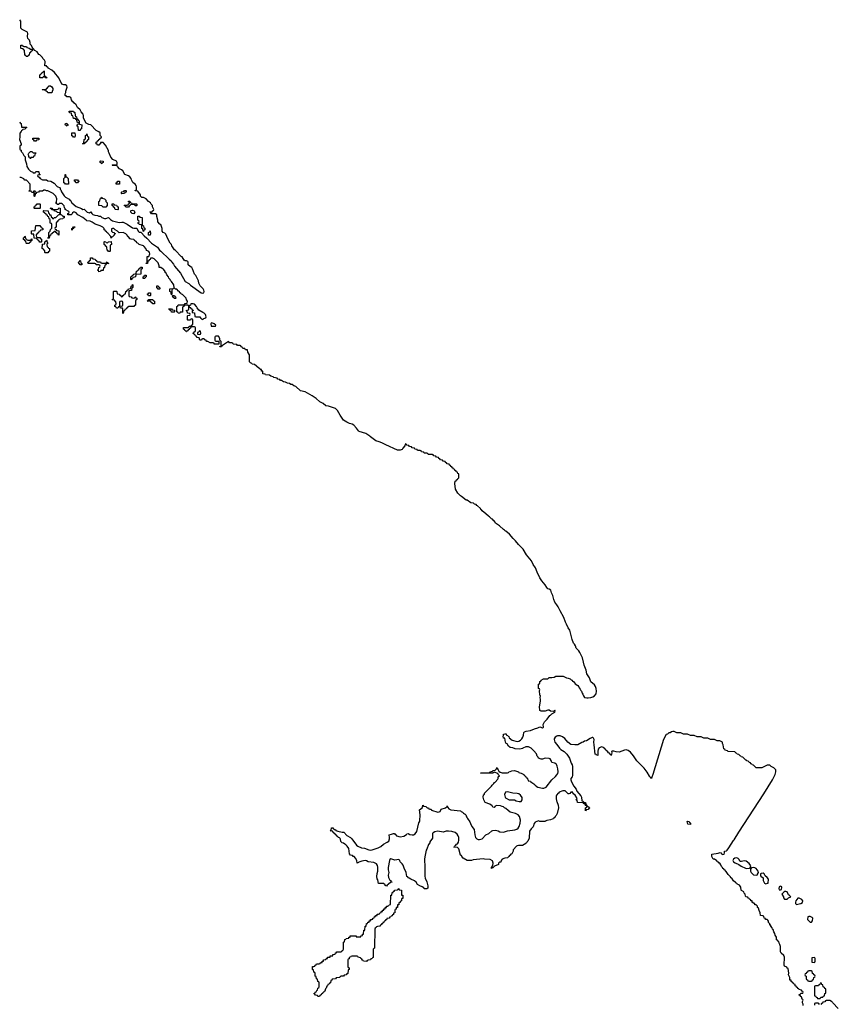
# Model space of a CAD drawing. Header units: inches. Extents: x 2559349 to 2678269, y 915212 to 1023331.
# Tile 48 of 48: x 2662010 to 2674190, y 934770 to 949414. Entities that reach past the tile are written whole.
import ezdxf

# ---------------------------------------------------------------- set-up
doc = ezdxf.new("R2010")
doc.units = ezdxf.units.IN
doc.header["$MEASUREMENT"] = 0
for name, color, linetype in [('C6963', 7, 'Continuous'), ('C6964', 7, 'Continuous'), ('C6973', 7, 'Continuous'), ('C6974', 7, 'Continuous')]:
    doc.layers.add(name, color=color, linetype=linetype)

msp = doc.modelspace()

# ---------------------------------------------------------------- linework, layer by layer
at = {"layer": 'C6963', "color": 6}
for points in [[(2670000, 938325), (2669995, 938335), (2669970, 938356), (2669928, 938368), (2669918, 938398), (2669901, 938421), (2669890, 938426), (2669830, 938430), (2669790, 938416), (2669770, 938416), (2669730, 938430), (2669724, 938444), (2669710, 938462), (2669697, 938497), (2669661, 938541), (2669621, 938581), (2669580, 938600), (2669539, 938601), (2669498, 938582), (2669490, 938574), (2669450, 938565), (2669382, 938570), (2669346, 938586), (2669309, 938590), (2669283, 938610), (2669262, 938642), (2669249, 938650), (2669239, 938670), (2669226, 938726), (2669210, 938730), (2669204, 938756), (2669208, 938768), (2669206, 938790), (2669230, 938794), (2669250, 938791), (2669252, 938772), (2669271, 938770), (2669278, 938758), (2669290, 938751), (2669291, 938731), (2669337, 938697), (2669410, 938678), (2669438, 938682), (2669463, 938697), (2669470, 938710), (2669482, 938718), (2669498, 938742), (2669507, 938773), (2669510, 938812), (2669519, 938821), (2669546, 938830), (2669610, 938840), (2669670, 938867), (2669720, 938880), (2669750, 938896), (2669790, 938882), (2669806, 938890), (2669801, 938930), (2669818, 938970), (2669856, 939010), (2669896, 939064), (2669908, 939070), (2669929, 939091), (2669970, 939114), (2669978, 939130), (2669970, 939146), (2669954, 939126), (2669908, 939128), (2669890, 939146), (2669870, 939146), (2669830, 939128), (2669790, 939128), (2669768, 939130), (2669750, 939142), (2669747, 939150), (2669743, 939190), (2669757, 939283), (2669759, 939310), (2669754, 939330), (2669758, 939358), (2669750, 939366), (2669745, 939435), (2669749, 939449), (2669742, 939462), (2669730, 939466), (2669727, 939473), (2669728, 939530), (2669742, 939538), (2669748, 939552), (2669749, 939570), (2669763, 939577), (2669770, 939591), (2669806, 939610), (2669867, 939613), (2669886, 939630), (2669929, 939631), (2669963, 939637), (2669986, 939650), (2670000, 939651)], [(2670000, 938757), (2669977, 938743), (2669962, 938718), (2669960, 938710), (2669973, 938670), (2670000, 938634)], [(2670000, 937597), (2669990, 937579), (2669975, 937565), (2669970, 937550), (2669957, 937543), (2669950, 937530), (2669934, 937526), (2669910, 937512), (2669855, 937505), (2669840, 937500), (2669831, 937490), (2669773, 937487), (2669749, 937490), (2669730, 937498), (2669680, 937480), (2669663, 937457), (2669650, 937408), (2669620, 937380), (2669595, 937345), (2669590, 937242), (2669570, 937194), (2669557, 937183), (2669552, 937170), (2669527, 937150), (2669514, 937146), (2669490, 937130), (2669430, 937130), (2669412, 937128), (2669400, 937120), (2669353, 937067), (2669350, 937049), (2669330, 937007), (2669319, 937001), (2669310, 936987), (2669298, 936982), (2669290, 936967), (2669270, 936950), (2669230, 936944), (2669191, 936929), (2669173, 936907), (2669170, 936886), (2669150, 936886), (2669134, 936870), (2669132, 936850), (2669074, 936826), (2669053, 936807), (2669050, 936798), (2669042, 936798), (2669031, 936789), (2669029, 936810), (2669042, 936818), (2669048, 936832), (2669053, 936870), (2669043, 936903), (2669010, 936926), (2668928, 936930), (2668904, 936936), (2668759, 936921), (2668730, 936910), (2668690, 936909), (2668669, 936910), (2668610, 936942), (2668590, 936966), (2668583, 936983), (2668570, 936990), (2668543, 937083), (2668523, 937103), (2668470, 937109), (2668486, 937114), (2668488, 937130), (2668501, 937139), (2668510, 937152), (2668522, 937158), (2668538, 937182), (2668545, 937210), (2668543, 937250), (2668534, 937274), (2668519, 937299), (2668487, 937327), (2668441, 937341), (2668390, 937346), (2668357, 937343), (2668310, 937332), (2668230, 937347), (2668185, 937335), (2668160, 937320), (2668152, 937308), (2668150, 937241), (2668113, 937187), (2668110, 937170), (2668094, 937146), (2668070, 937079), (2668058, 937062), (2668036, 936964), (2668033, 936930), (2668040, 936810), (2668036, 936676), (2668045, 936645), (2668070, 936591), (2668083, 936530), (2668082, 936498), (2668070, 936486), (2668030, 936489), (2668023, 936503), (2667998, 936518), (2667965, 936530), (2667930, 936553), (2667907, 936587), (2667886, 936606), (2667828, 936630), (2667807, 936647), (2667790, 936650), (2667784, 936664), (2667770, 936670), (2667760, 936730), (2667730, 936795), (2667717, 936837), (2667701, 936861), (2667672, 936890), (2667667, 936907), (2667650, 936922), (2667594, 936914), (2667530, 936934), (2667516, 936924), (2667511, 936909), (2667494, 936806), (2667494, 936770), (2667502, 936730), (2667493, 936690), (2667495, 936655), (2667517, 936617), (2667531, 936610), (2667532, 936592), (2667550, 936589), (2667532, 936588), (2667492, 936550), (2667478, 936542), (2667470, 936529), (2667450, 936538), (2667447, 936547), (2667425, 936565), (2667390, 936568), (2667350, 936565), (2667340, 936620), (2667330, 936635), (2667326, 936670), (2667330, 936714), (2667340, 936750), (2667341, 936810), (2667335, 936835), (2667320, 936860), (2667281, 936881), (2667195, 936890), (2667170, 936905), (2667150, 936907), (2667099, 936901), (2667055, 936885), (2667050, 936877), (2667030, 936870), (2667024, 936910), (2667006, 936946), (2666986, 936966), (2666972, 936970), (2666961, 936981), (2666934, 936990), (2666917, 937010), (2666907, 937087), (2666884, 937124), (2666864, 937144), (2666849, 937150), (2666830, 937167), (2666809, 937170), (2666790, 937189), (2666784, 937224), (2666776, 937236), (2666767, 937247), (2666750, 937250), (2666744, 937264), (2666728, 937270), (2666724, 937284), (2666710, 937290), (2666705, 937305), (2666689, 937310), (2666683, 937323), (2666668, 937330), (2666666, 937346), (2666629, 937350), (2666642, 937358), (2666647, 937393), (2666670, 937394), (2666678, 937378), (2666691, 937371), (2666710, 937371), (2666715, 937355), (2666743, 937343), (2666809, 937331), (2666832, 937332), (2666879, 937279), (2666930, 937250), (2666950, 937233), (2667019, 937139), (2667040, 937120), (2667096, 937096), (2667138, 937090), (2667206, 937066), (2667230, 937061), (2667255, 937065), (2667345, 937095), (2667383, 937117), (2667423, 937150), (2667480, 937180), (2667502, 937198), (2667513, 937233), (2667513, 937253), (2667505, 937290), (2667509, 937291), (2667541, 937299), (2667570, 937311), (2667589, 937311), (2667597, 937297), (2667610, 937290), (2667618, 937278), (2667670, 937261), (2667728, 937272), (2667764, 937296), (2667770, 937307), (2667789, 937311), (2667815, 937295), (2667850, 937290), (2667870, 937293), (2667894, 937306), (2667919, 937341), (2667950, 937471), (2667958, 937482), (2667962, 937498), (2667970, 937590), (2667958, 937662), (2668005, 937695), (2668010, 937732), (2668018, 937718), (2668051, 937710), (2668073, 937693), (2668091, 937690), (2668099, 937679), (2668112, 937672), (2668131, 937670), (2668137, 937657), (2668230, 937630), (2668249, 937631), (2668264, 937636), (2668282, 937670), (2668346, 937694), (2668368, 937712), (2668370, 937722), (2668379, 937699), (2668395, 937675), (2668423, 937663), (2668570, 937647), (2668578, 937638), (2668596, 937630), (2668613, 937613), (2668630, 937605), (2668636, 937596), (2668650, 937590), (2668658, 937558), (2668670, 937542), (2668672, 937532), (2668710, 937483), (2668717, 937457), (2668736, 937416), (2668770, 937370), (2668780, 937290), (2668792, 937252), (2668810, 937232), (2668830, 937222), (2668850, 937219), (2668889, 937231), (2668944, 937290), (2668989, 937311), (2669034, 937350), (2669050, 937355), (2669090, 937358), (2669131, 937350), (2669154, 937334), (2669210, 937331), (2669269, 937350), (2669375, 937365), (2669405, 937375), (2669428, 937392), (2669444, 937416), (2669458, 937462), (2669461, 937510), (2669445, 937565), (2669426, 937586), (2669388, 937608), (2669309, 937630), (2669277, 937650), (2669244, 937684), (2669225, 937690), (2669206, 937706), (2669189, 937710), (2669164, 937724), (2669110, 937726), (2669083, 937717), (2669070, 937699), (2669050, 937702), (2669041, 937721), (2669006, 937746), (2668934, 937770), (2668914, 937810), (2668906, 937850), (2668910, 937885), (2668924, 937896), (2668928, 937910), (2668950, 937937), (2669028, 938012), (2669039, 938030), (2669067, 938053), (2669077, 938070), (2669086, 938074), (2669123, 938117), (2669130, 938130), (2669130, 938152), (2669148, 938170), (2669130, 938188), (2669125, 938205), (2669070, 938222), (2669052, 938210), (2669010, 938206), (2668868, 938210), (2668895, 938215), (2668990, 938211), (2669002, 938218), (2669009, 938230), (2669043, 938237), (2669050, 938245), (2669086, 938254), (2669106, 938274), (2669110, 938294), (2669118, 938270), (2669130, 938258), (2669139, 938239), (2669161, 938221), (2669190, 938212), (2669267, 938213), (2669282, 938218), (2669289, 938230), (2669307, 938233), (2669330, 938243), (2669374, 938246), (2669431, 938230), (2669439, 938219), (2669452, 938212), (2669470, 938210), (2669510, 938190), (2669517, 938177), (2669530, 938170), (2669536, 938156), (2669550, 938150), (2669554, 938134), (2669565, 938130), (2669564, 938124), (2669574, 938106), (2669574, 938094), (2669610, 938090), (2669615, 938075), (2669629, 938071), (2669661, 938050), (2669674, 938034), (2669690, 938025), (2669694, 938014), (2669718, 937998), (2669790, 937983), (2669810, 937984), (2669841, 937999), (2669926, 938110), (2669983, 938157), (2670000, 938182)], [(2670000, 937884), (2669998, 937882), (2669993, 937867), (2669992, 937830), (2669996, 937796), (2670000, 937787)]]:
    msp.add_lwpolyline(points, dxfattribs=at)
for points in [[(2669270, 937930), (2669236, 937924), (2669221, 937890), (2669231, 937851), (2669240, 937840), (2669293, 937813), (2669370, 937810), (2669397, 937797), (2669444, 937784), (2669470, 937787), (2669488, 937810), (2669484, 937844), (2669461, 937881), (2669439, 937899), (2669410, 937907), (2669346, 937910)], [(2667170, 935409), (2667126, 935410), (2667122, 935422), (2667110, 935426), (2667102, 935442), (2667086, 935450), (2667082, 935462), (2667046, 935470), (2667042, 935482), (2667030, 935486), (2666950, 935486), (2666938, 935482), (2666934, 935470), (2666914, 935466), (2666910, 935446), (2666898, 935442), (2666894, 935430), (2666894, 935330), (2666898, 935318), (2666912, 935310), (2666912, 935290), (2666898, 935282), (2666890, 935226), (2666878, 935222), (2666870, 935206), (2666838, 935202), (2666830, 935188), (2666793, 935187), (2666778, 935182), (2666774, 935170), (2666718, 935162), (2666710, 935148), (2666658, 935142), (2666654, 935130), (2666638, 935122), (2666634, 935090), (2666618, 935082), (2666614, 935070), (2666594, 935066), (2666590, 935046), (2666578, 935042), (2666572, 935010), (2666558, 935002), (2666550, 934966), (2666538, 934962), (2666534, 934950), (2666518, 934942), (2666514, 934930), (2666498, 934922), (2666494, 934910), (2666478, 934902), (2666470, 934888), (2666448, 934888), (2666442, 934902), (2666410, 934906), (2666402, 934922), (2666386, 934930), (2666402, 934938), (2666410, 934954), (2666422, 934958), (2666430, 934974), (2666442, 934978), (2666446, 935010), (2666462, 935018), (2666466, 935030), (2666466, 935090), (2666462, 935102), (2666446, 935110), (2666442, 935142), (2666426, 935150), (2666422, 935182), (2666406, 935190), (2666406, 935230), (2666402, 935242), (2666386, 935250), (2666382, 935282), (2666366, 935290), (2666369, 935330), (2666388, 935332), (2666402, 935338), (2666406, 935350), (2666422, 935358), (2666426, 935370), (2666468, 935372), (2666482, 935378), (2666486, 935390), (2666509, 935391), (2666509, 935410), (2666529, 935411), (2666530, 935430), (2666566, 935434), (2666568, 935450), (2666589, 935451), (2666589, 935470), (2666628, 935472), (2666629, 935490), (2666669, 935491), (2666670, 935511), (2666706, 935514), (2666710, 935534), (2666722, 935538), (2666726, 935550), (2666789, 935551), (2666802, 935558), (2666806, 935570), (2666822, 935578), (2666829, 935591), (2666830, 935694), (2666842, 935698), (2666850, 935734), (2666862, 935738), (2666866, 935750), (2666906, 935754), (2666908, 935770), (2666929, 935771), (2666929, 935790), (2667010, 935790), (2667014, 935786), (2667014, 935774), (2667070, 935772), (2667086, 935774), (2667088, 935790), (2667109, 935791), (2667110, 935812), (2667126, 935814), (2667130, 935871), (2667147, 935873), (2667150, 935932), (2667166, 935934), (2667170, 935971), (2667187, 935973), (2667190, 935991), (2667208, 935992), (2667209, 936010), (2667229, 936011), (2667229, 936030), (2667249, 936031), (2667250, 936034), (2667262, 936038), (2667266, 936050), (2667286, 936054), (2667290, 936074), (2667302, 936078), (2667306, 936090), (2667327, 936093), (2667329, 936110), (2667349, 936111), (2667362, 936118), (2667366, 936130), (2667387, 936133), (2667389, 936150), (2667408, 936152), (2667410, 936171), (2667428, 936172), (2667429, 936190), (2667449, 936191), (2667449, 936210), (2667469, 936211), (2667470, 936230), (2667489, 936231), (2667490, 936234), (2667502, 936238), (2667506, 936250), (2667528, 936252), (2667530, 936392), (2667546, 936394), (2667550, 936431), (2667568, 936432), (2667570, 936451), (2667589, 936451), (2667589, 936470), (2667629, 936471), (2667642, 936478), (2667646, 936490), (2667652, 936490), (2667654, 936474), (2667690, 936470), (2667693, 936393), (2667710, 936391), (2667710, 936346), (2667698, 936342), (2667691, 936329), (2667690, 936308), (2667674, 936306), (2667670, 936286), (2667658, 936282), (2667651, 936269), (2667650, 936249), (2667633, 936247), (2667630, 936209), (2667612, 936208), (2667610, 936186), (2667598, 936182), (2667592, 936168), (2667590, 936129), (2667573, 936127), (2667570, 936106), (2667558, 936102), (2667550, 936086), (2667538, 936082), (2667534, 936070), (2667513, 936067), (2667511, 936050), (2667474, 936046), (2667472, 936030), (2667453, 936027), (2667451, 936010), (2667433, 936007), (2667430, 935988), (2667414, 935986), (2667410, 935968), (2667394, 935966), (2667392, 935950), (2667374, 935946), (2667372, 935930), (2667333, 935927), (2667318, 935922), (2667314, 935910), (2667298, 935902), (2667292, 935888), (2667291, 935611), (2667290, 935606), (2667278, 935602), (2667271, 935589), (2667270, 935466), (2667258, 935462), (2667254, 935450), (2667234, 935446), (2667232, 935430), (2667193, 935427), (2667178, 935422)]]:
    msp.add_lwpolyline(points, close=True, dxfattribs=at)
at = {"layer": 'C6964', "color": 6}
for points in [[(2662010, 947894), (2662018, 947878), (2662032, 947872), (2662038, 947818), (2662050, 947814), (2662110, 947814), (2662114, 947810), (2662098, 947802), (2662092, 947788), (2662058, 947782), (2662054, 947770), (2662038, 947762), (2662034, 947750), (2662013, 947727), (2662011, 947670), (2662005, 947630), (2662032, 947570), (2662034, 947550), (2662018, 947542), (2662014, 947530), (2662014, 947490), (2662018, 947478), (2662030, 947474), (2662033, 947453), (2662050, 947434), (2662070, 947394), (2662092, 947372), (2662092, 947330), (2662112, 947272), (2662118, 947230), (2662142, 947190), (2662170, 947162), (2662204, 947144), (2662210, 947134), (2662242, 947138), (2662250, 947154), (2662290, 947154), (2662294, 947150), (2662298, 947118), (2662314, 947110), (2662310, 947106), (2662278, 947102), (2662274, 947090), (2662305, 947065), (2662314, 947050), (2662350, 947032), (2662410, 947032), (2662430, 947018), (2662474, 947010), (2662524, 946984), (2662570, 946932), (2662611, 946911), (2662613, 946893), (2662622, 946882), (2662630, 946854), (2662670, 946792), (2662690, 946772), (2662744, 946744), (2662754, 946730), (2662765, 946725), (2662788, 946688), (2662850, 946636), (2662930, 946606), (2662950, 946592), (2662970, 946594), (2663014, 946550), (2663050, 946542), (2663070, 946554), (2663082, 946530), (2663096, 946516), (2663130, 946506), (2663170, 946501), (2663190, 946491), (2663210, 946491), (2663230, 946471), (2663270, 946456), (2663290, 946456), (2663330, 946474), (2663360, 946440), (2663390, 946421), (2663490, 946396), (2663530, 946405), (2663550, 946402), (2663610, 946372), (2663690, 946318), (2663710, 946311), (2663751, 946311), (2663772, 946270), (2663790, 946252), (2663812, 946252), (2663824, 946244), (2663860, 946200), (2663903, 946163), (2663970, 946091), (2664062, 946030), (2664090, 945985), (2664111, 945971), (2664232, 945850), (2664266, 945826), (2664272, 945810), (2664300, 945780), (2664311, 945750), (2664405, 945645), (2664470, 945518), (2664528, 945488), (2664550, 945466), (2664710, 945351), (2664730, 945345), (2664750, 945352), (2664754, 945370), (2664750, 945390), (2664738, 945410), (2664695, 945455), (2664675, 945495), (2664669, 945530), (2664630, 945608), (2664609, 945629), (2664581, 945710), (2664570, 945729), (2664545, 945745), (2664518, 945770), (2664515, 945810), (2664510, 945818), (2664490, 945828), (2664470, 945828), (2664456, 945836), (2664428, 945888), (2664414, 945894), (2664330, 945982), (2664313, 945993), (2664275, 946050), (2664268, 946070), (2664249, 946089), (2664214, 946154), (2664183, 946223), (2664170, 946238), (2664147, 946247), (2664128, 946268), (2664129, 946310), (2664110, 946366), (2664095, 946375), (2664066, 946410), (2664066, 946430), (2664049, 946489), (2664049, 946510), (2664030, 946529), (2663970, 946526), (2663962, 946542), (2663946, 946550), (2663950, 946554), (2663982, 946558), (2663986, 946570), (2664002, 946578), (2664006, 946590), (2663986, 946630), (2663986, 946650), (2663968, 946668), (2663958, 946690), (2663929, 946709), (2663890, 946748), (2663850, 946768), (2663829, 946769), (2663809, 946789), (2663808, 946810), (2663770, 946866), (2663727, 946867), (2663727, 946873), (2663742, 946878), (2663748, 946892), (2663749, 946930), (2663743, 946950), (2663730, 946969), (2663693, 946993), (2663674, 947030), (2663669, 947050), (2663650, 947075), (2663630, 947094), (2663574, 947114), (2663545, 947165), (2663523, 947183), (2663496, 947196), (2663466, 947230), (2663462, 947242), (2663450, 947246), (2663390, 947246), (2663386, 947250), (2663390, 947254), (2663450, 947254), (2663458, 947262), (2663458, 947290), (2663448, 947310), (2663396, 947336), (2663368, 947368), (2663342, 947430), (2663329, 947449), (2663329, 947470), (2663288, 947550), (2663250, 947588), (2663214, 947586), (2663210, 947566), (2663198, 947562), (2663190, 947546), (2663168, 947548), (2663162, 947562), (2663147, 947567), (2663146, 947590), (2663162, 947598), (2663166, 947610), (2663182, 947618), (2663190, 947634), (2663202, 947638), (2663207, 947653), (2663222, 947658), (2663226, 947670), (2663206, 947690), (2663208, 947730), (2663190, 947748), (2663150, 947768), (2663069, 947849), (2663037, 947857), (2662997, 947877), (2662957, 947950), (2662959, 947990), (2662953, 948010), (2662925, 948045), (2662910, 948075), (2662869, 948109), (2662850, 948146), (2662815, 948175), (2662806, 948190), (2662795, 948195), (2662780, 948220), (2662770, 948255), (2662750, 948268), (2662710, 948266), (2662702, 948282), (2662687, 948287), (2662686, 948310), (2662698, 948330), (2662695, 948350), (2662717, 948410), (2662710, 948430), (2662690, 948444), (2662665, 948445), (2662637, 948457), (2662590, 948550), (2662530, 948627), (2662490, 948661), (2662434, 948694), (2662430, 948706), (2662415, 948715), (2662410, 948726), (2662390, 948726), (2662386, 948730), (2662389, 948790), (2662377, 948810), (2662355, 948835), (2662349, 948850), (2662310, 948889), (2662297, 948897), (2662270, 948935), (2662235, 948955), (2662210, 948986), (2662206, 948986), (2662188, 949030), (2662166, 949050), (2662166, 949074), (2662154, 949110), (2662133, 949133), (2662125, 949165), (2662129, 949210), (2662124, 949230), (2662046, 949270), (2662028, 949288), (2662029, 949390), (2662010, 949414)], [(2670000, 940711), (2669970, 940751), (2669955, 940790), (2669943, 940850), (2669923, 940890), (2669912, 940930), (2669890, 940944), (2669870, 940950), (2669851, 940971), (2669830, 941010), (2669780, 941070), (2669750, 941115), (2669710, 941196), (2669683, 941263), (2669650, 941312), (2669625, 941365), (2669550, 941455), (2669499, 941539), (2669430, 941610), (2669385, 941665), (2669350, 941696), (2669300, 941760), (2669245, 941805), (2669234, 941810), (2669223, 941823), (2669207, 941830), (2669148, 941888), (2669090, 941925), (2669083, 941943), (2669065, 941965), (2669055, 941970), (2669044, 941984), (2669030, 941989), (2669022, 942002), (2669001, 942021), (2668984, 942030), (2668946, 942066), (2668890, 942107), (2668882, 942122), (2668870, 942130), (2668864, 942144), (2668824, 942184), (2668810, 942190), (2668802, 942202), (2668776, 942210), (2668761, 942221), (2668721, 942230), (2668667, 942267), (2668655, 942270), (2668585, 942325), (2668570, 942330), (2668529, 942370), (2668494, 942434), (2668485, 942515), (2668489, 942551), (2668506, 942554), (2668509, 942571), (2668526, 942574), (2668528, 942592), (2668542, 942598), (2668546, 942610), (2668546, 942650), (2668542, 942662), (2668530, 942666), (2668522, 942682), (2668506, 942690), (2668502, 942702), (2668486, 942710), (2668482, 942722), (2668466, 942730), (2668462, 942742), (2668448, 942748), (2668442, 942762), (2668426, 942770), (2668422, 942782), (2668407, 942787), (2668402, 942802), (2668370, 942806), (2668362, 942822), (2668347, 942827), (2668342, 942842), (2668310, 942846), (2668302, 942862), (2668270, 942866), (2668262, 942882), (2668247, 942887), (2668242, 942902), (2668210, 942906), (2668202, 942922), (2668170, 942926), (2668162, 942942), (2668150, 942946), (2668090, 942946), (2668082, 942962), (2668070, 942966), (2668030, 942966), (2668022, 942982), (2667990, 942986), (2667982, 943002), (2667970, 943006), (2667930, 943006), (2667922, 943022), (2667890, 943026), (2667882, 943042), (2667850, 943046), (2667842, 943062), (2667810, 943066), (2667802, 943082), (2667770, 943086), (2667762, 943102), (2667750, 943106), (2667742, 943078), (2667710, 943042), (2667699, 943021), (2667671, 943010), (2667630, 943010), (2667456, 943090), (2667400, 943120), (2667358, 943138), (2667310, 943150), (2667230, 943210), (2667221, 943221), (2667160, 943260), (2667061, 943290), (2667050, 943297), (2667021, 943341), (2666982, 943382), (2666959, 943399), (2666919, 943410), (2666877, 943430), (2666830, 943459), (2666779, 943530), (2666741, 943601), (2666709, 943629), (2666605, 943665), (2666567, 943670), (2666525, 943705), (2666475, 943730), (2666419, 943779), (2666360, 943820), (2666259, 943879), (2666190, 943896), (2666119, 943959), (2666090, 943970), (2666066, 943986), (2666046, 943990), (2666025, 944005), (2665997, 944010), (2665965, 944025), (2665934, 944030), (2665907, 944047), (2665893, 944050), (2665881, 944061), (2665849, 944070), (2665840, 944080), (2665789, 944090), (2665780, 944100), (2665748, 944110), (2665726, 944126), (2665666, 944130), (2665662, 944142), (2665630, 944146), (2665626, 944186), (2665610, 944188), (2665609, 944209), (2665590, 944209), (2665585, 944225), (2665568, 944230), (2665505, 944285), (2665469, 944290), (2665462, 944302), (2665446, 944310), (2665430, 944326), (2665428, 944430), (2665406, 944470), (2665402, 944502), (2665370, 944506), (2665362, 944522), (2665330, 944526), (2665322, 944542), (2665307, 944547), (2665302, 944562), (2665290, 944566), (2665250, 944566), (2665242, 944582), (2665188, 944588), (2665182, 944602), (2665167, 944607), (2665130, 944608), (2665122, 944622), (2665110, 944626), (2665104, 944616), (2665041, 944579), (2665030, 944566), (2665018, 944562), (2665013, 944547), (2664990, 944549), (2664990, 944554), (2665002, 944558), (2665006, 944570), (2665006, 944630), (2664986, 944646), (2664988, 944670), (2664970, 944706), (2664930, 944706), (2664918, 944702), (2664914, 944690), (2664914, 944650), (2664918, 944638), (2664930, 944634), (2664974, 944634), (2664974, 944590), (2664970, 944586), (2664912, 944588), (2664906, 944590), (2664902, 944602), (2664888, 944608), (2664846, 944610), (2664809, 944629), (2664789, 944630), (2664787, 944647), (2664766, 944650), (2664762, 944662), (2664750, 944666), (2664730, 944666), (2664718, 944662), (2664714, 944650), (2664688, 944648), (2664682, 944682), (2664650, 944686), (2664642, 944702), (2664626, 944710), (2664622, 944722), (2664606, 944730), (2664602, 944742), (2664586, 944750), (2664602, 944758), (2664607, 944773), (2664622, 944778), (2664626, 944790), (2664626, 944830), (2664622, 944842), (2664610, 944846), (2664570, 944846), (2664558, 944842), (2664553, 944827), (2664538, 944822), (2664533, 944807), (2664518, 944802), (2664513, 944787), (2664498, 944782), (2664494, 944770), (2664486, 944770), (2664482, 944782), (2664466, 944790), (2664462, 944802), (2664446, 944810), (2664446, 944834), (2664510, 944834), (2664522, 944838), (2664530, 944854), (2664562, 944858), (2664567, 944873), (2664582, 944878), (2664586, 944890), (2664586, 944950), (2664582, 944962), (2664570, 944966), (2664558, 944962), (2664550, 944946), (2664510, 944946), (2664506, 944950), (2664506, 945010), (2664510, 945014), (2664542, 945018), (2664546, 945030), (2664542, 945042), (2664507, 945047), (2664502, 945082), (2664486, 945090), (2664522, 945098), (2664526, 945110), (2664526, 945150), (2664522, 945162), (2664510, 945166), (2664470, 945166), (2664458, 945162), (2664454, 945150), (2664438, 945142), (2664433, 945127), (2664434, 945070), (2664430, 945066), (2664398, 945062), (2664390, 945046), (2664367, 945047), (2664362, 945062), (2664346, 945070), (2664346, 945150), (2664362, 945158), (2664370, 945174), (2664450, 945174), (2664462, 945178), (2664470, 945192), (2664502, 945198), (2664506, 945230), (2664490, 945246), (2664488, 945270), (2664430, 945328), (2664414, 945334), (2664410, 945346), (2664394, 945354), (2664390, 945366), (2664375, 945375), (2664350, 945406), (2664328, 945408), (2664306, 945426), (2664302, 945470), (2664270, 945518), (2664253, 945533), (2664248, 945550), (2664229, 945569), (2664222, 945590), (2664198, 945618), (2664190, 945646), (2664176, 945656), (2664174, 945670), (2664150, 945702), (2664130, 945715), (2664110, 945728), (2664087, 945727), (2664086, 945754), (2664070, 945798), (2664010, 945858), (2663990, 945869), (2663954, 945866), (2663950, 945846), (2663938, 945842), (2663930, 945826), (2663918, 945822), (2663914, 945790), (2663910, 945786), (2663887, 945787), (2663890, 945794), (2663902, 945798), (2663906, 945810), (2663906, 945890), (2663930, 945894), (2663948, 945930), (2663942, 945950), (2663930, 945968), (2663903, 945983), (2663894, 945994), (2663889, 946010), (2663861, 946041), (2663850, 946049), (2663790, 946068), (2663770, 946088), (2663755, 946095), (2663750, 946106), (2663715, 946135), (2663710, 946146), (2663670, 946148), (2663656, 946156), (2663626, 946190), (2663615, 946195), (2663608, 946210), (2663588, 946230), (2663550, 946249), (2663490, 946246), (2663466, 946270), (2663429, 946289), (2663410, 946308), (2663393, 946307), (2663378, 946302), (2663374, 946270), (2663390, 946254), (2663414, 946250), (2663418, 946238), (2663434, 946230), (2663418, 946222), (2663414, 946210), (2663390, 946186), (2663378, 946182), (2663370, 946166), (2663366, 946190), (2663320, 946240), (2663306, 946250), (2663302, 946262), (2663286, 946270), (2663282, 946282), (2663267, 946287), (2663266, 946310), (2663246, 946330), (2663209, 946349), (2663134, 946374), (2663090, 946404), (2663059, 946419), (2663010, 946424), (2662998, 946430), (2662948, 946470), (2662873, 946513), (2662850, 946542), (2662830, 946549), (2662810, 946549), (2662798, 946542), (2662790, 946526), (2662774, 946510), (2662726, 946510), (2662726, 946530), (2662742, 946538), (2662746, 946550), (2662742, 946562), (2662689, 946589), (2662687, 946607), (2662678, 946618), (2662670, 946646), (2662649, 946669), (2662630, 946679), (2662598, 946682), (2662590, 946666), (2662570, 946666), (2662562, 946682), (2662550, 946686), (2662548, 946692), (2662558, 946702), (2662564, 946750), (2662549, 946790), (2662510, 946829), (2662430, 946868), (2662408, 946868), (2662390, 946878), (2662370, 946878), (2662350, 946866), (2662310, 946866), (2662298, 946862), (2662292, 946848), (2662258, 946842), (2662253, 946827), (2662238, 946822), (2662234, 946790), (2662230, 946786), (2662226, 946790), (2662226, 946834), (2662242, 946838), (2662246, 946850), (2662242, 946862), (2662230, 946866), (2662218, 946862), (2662214, 946846), (2662190, 946846), (2662182, 946862), (2662150, 946866), (2662146, 946870), (2662162, 946878), (2662166, 946890), (2662166, 946970), (2662110, 947028), (2662089, 947029), (2662070, 947048), (2662030, 947068), (2662010, 947068)]]:
    msp.add_lwpolyline(points, dxfattribs=at)
for points in [[(2662070, 949014), (2662110, 949014), (2662118, 948998), (2662152, 948992), (2662170, 948974), (2662194, 948974), (2662194, 948950), (2662178, 948942), (2662170, 948926), (2662158, 948922), (2662152, 948888), (2662138, 948882), (2662130, 948868), (2662108, 948868), (2662102, 948882), (2662088, 948888), (2662082, 948962), (2662068, 948968), (2662062, 948982), (2662030, 948986), (2662026, 948990), (2662027, 949033), (2662050, 949034), (2662058, 949018)], [(2662410, 948546), (2662388, 948548), (2662382, 948562), (2662370, 948566), (2662358, 948562), (2662352, 948548), (2662308, 948550), (2662310, 948594), (2662322, 948598), (2662326, 948610), (2662342, 948618), (2662346, 948630), (2662362, 948638), (2662370, 948654), (2662374, 948650), (2662374, 948590), (2662378, 948578), (2662390, 948574), (2662398, 948558), (2662412, 948552)], [(2662490, 948326), (2662430, 948328), (2662422, 948342), (2662406, 948350), (2662402, 948362), (2662346, 948370), (2662350, 948374), (2662390, 948374), (2662402, 948378), (2662407, 948393), (2662422, 948398), (2662426, 948410), (2662442, 948418), (2662446, 948430), (2662470, 948432), (2662490, 948414), (2662502, 948390), (2662502, 948370), (2662493, 948347)], [(2662887, 947767), (2662882, 947822), (2662866, 947830), (2662866, 947850), (2662882, 947858), (2662886, 947870), (2662882, 947882), (2662866, 947890), (2662862, 947922), (2662848, 947928), (2662842, 947942), (2662810, 947946), (2662802, 947982), (2662788, 947990), (2662782, 948022), (2662749, 948029), (2662747, 948053), (2662810, 948054), (2662818, 948038), (2662832, 948032), (2662834, 947990), (2662838, 947978), (2662854, 947970), (2662858, 947938), (2662873, 947933), (2662878, 947918), (2662894, 947910), (2662894, 947870), (2662898, 947858), (2662934, 947850), (2662932, 947790), (2662914, 947786), (2662910, 947768)], [(2662710, 947828), (2662702, 947842), (2662686, 947850), (2662690, 947872), (2662710, 947874), (2662718, 947858), (2662732, 947852), (2662730, 947846), (2662718, 947842)], [(2662230, 947608), (2662222, 947622), (2662206, 947630), (2662206, 947650), (2662210, 947654), (2662290, 947654), (2662294, 947650), (2662293, 947627), (2662258, 947622), (2662250, 947608)], [(2662810, 947666), (2662802, 947682), (2662787, 947687), (2662787, 947733), (2662833, 947733), (2662834, 947690), (2662830, 947666)], [(2662950, 947566), (2662946, 947570), (2662962, 947578), (2662968, 947632), (2662982, 947638), (2662987, 947653), (2662988, 947690), (2663002, 947698), (2663010, 947714), (2663018, 947678), (2663032, 947670), (2663034, 947630), (2663018, 947622), (2663013, 947607), (2662998, 947602), (2662993, 947587), (2662978, 947582), (2662970, 947566)], [(2662210, 947434), (2662250, 947434), (2662252, 947428), (2662238, 947422), (2662230, 947386), (2662218, 947382), (2662210, 947366), (2662178, 947362), (2662170, 947346), (2662162, 947362), (2662146, 947370), (2662146, 947390), (2662138, 947410), (2662146, 947430), (2662170, 947452), (2662192, 947452)], [(2663230, 947269), (2663222, 947282), (2663206, 947290), (2663206, 947310), (2663210, 947314), (2663254, 947310), (2663254, 947290), (2663238, 947282)], [(2662690, 946966), (2662682, 946982), (2662668, 946988), (2662666, 947050), (2662686, 947070), (2662686, 947114), (2662694, 947110), (2662698, 947078), (2662710, 947074), (2662731, 947050), (2662734, 946970), (2662730, 946966)], [(2662870, 946986), (2662847, 946987), (2662842, 947002), (2662826, 947010), (2662827, 947033), (2662872, 947032), (2662878, 947018), (2662894, 947010), (2662878, 947002)], [(2663450, 946966), (2663446, 946970), (2663446, 946990), (2663462, 946998), (2663470, 947014), (2663490, 947014), (2663494, 947010), (2663494, 946970), (2663490, 946966)], [(2663250, 946626), (2663230, 946646), (2663188, 946650), (2663186, 946710), (2663202, 946718), (2663206, 946750), (2663222, 946758), (2663230, 946774), (2663238, 946758), (2663270, 946752), (2663290, 946732), (2663292, 946712), (2663312, 946690), (2663314, 946650), (2663290, 946626)], [(2663530, 946826), (2663526, 946830), (2663526, 946850), (2663530, 946854), (2663562, 946858), (2663568, 946872), (2663590, 946874), (2663594, 946870), (2663594, 946850), (2663574, 946846), (2663570, 946828)], [(2662230, 946606), (2662226, 946610), (2662226, 946630), (2662242, 946638), (2662247, 946653), (2662262, 946658), (2662270, 946674), (2662310, 946674), (2662314, 946670), (2662314, 946610), (2662310, 946608)], [(2662588, 946208), (2662582, 946222), (2662566, 946230), (2662562, 946242), (2662546, 946250), (2662542, 946262), (2662530, 946266), (2662490, 946228), (2662474, 946226), (2662470, 946206), (2662458, 946202), (2662450, 946166), (2662430, 946166), (2662428, 946170), (2662442, 946178), (2662446, 946190), (2662446, 946250), (2662466, 946270), (2662467, 946293), (2662487, 946313), (2662487, 946367), (2662482, 946382), (2662466, 946390), (2662466, 946430), (2662462, 946442), (2662448, 946450), (2662442, 946482), (2662430, 946486), (2662426, 946506), (2662409, 946509), (2662406, 946526), (2662388, 946528), (2662382, 946542), (2662366, 946550), (2662366, 946570), (2662370, 946574), (2662433, 946573), (2662438, 946538), (2662450, 946534), (2662454, 946514), (2662472, 946510), (2662478, 946478), (2662492, 946472), (2662498, 946458), (2662510, 946454), (2662528, 946472), (2662550, 946474), (2662587, 946513), (2662602, 946518), (2662606, 946530), (2662602, 946542), (2662570, 946546), (2662562, 946562), (2662530, 946568), (2662522, 946582), (2662507, 946587), (2662488, 946588), (2662482, 946602), (2662466, 946610), (2662490, 946612), (2662498, 946598), (2662513, 946593), (2662550, 946592), (2662582, 946598), (2662590, 946614), (2662610, 946612), (2662614, 946610), (2662614, 946530), (2662618, 946518), (2662630, 946514), (2662653, 946493), (2662674, 946490), (2662672, 946468), (2662658, 946462), (2662654, 946450), (2662613, 946447), (2662598, 946442), (2662594, 946430), (2662578, 946422), (2662573, 946407), (2662558, 946402), (2662554, 946390), (2662554, 946330), (2662538, 946322), (2662534, 946310), (2662538, 946298), (2662553, 946293), (2662558, 946278), (2662593, 946273), (2662592, 946210)], [(2663470, 946588), (2663429, 946589), (2663422, 946622), (2663410, 946626), (2663402, 946642), (2663386, 946650), (2663387, 946673), (2663410, 946674), (2663418, 946658), (2663450, 946654), (2663458, 946638), (2663473, 946633), (2663474, 946590)], [(2663690, 946674), (2663750, 946674), (2663754, 946670), (2663754, 946650), (2663750, 946646), (2663730, 946646), (2663722, 946662), (2663710, 946666), (2663670, 946666), (2663658, 946662), (2663654, 946650), (2663638, 946642), (2663630, 946626), (2663590, 946626), (2663582, 946642), (2663566, 946650), (2663570, 946654), (2663610, 946654), (2663622, 946658), (2663627, 946673), (2663642, 946678), (2663646, 946690), (2663642, 946702), (2663627, 946707), (2663630, 946714), (2663650, 946714), (2663654, 946694), (2663674, 946690), (2663678, 946678)], [(2663710, 946528), (2663686, 946530), (2663666, 946550), (2663666, 946570), (2663670, 946574), (2663690, 946582), (2663714, 946570), (2663722, 946550)], [(2663850, 946266), (2663846, 946270), (2663842, 946302), (2663828, 946310), (2663827, 946347), (2663822, 946362), (2663790, 946366), (2663782, 946382), (2663768, 946388), (2663770, 946394), (2663782, 946398), (2663786, 946410), (2663782, 946422), (2663768, 946430), (2663766, 946490), (2663770, 946494), (2663790, 946494), (2663798, 946478), (2663832, 946470), (2663834, 946370), (2663838, 946358), (2663852, 946350), (2663858, 946318), (2663870, 946314), (2663872, 946308), (2663872, 946288), (2663858, 946282)], [(2662270, 946174), (2662310, 946174), (2662318, 946158), (2662334, 946150), (2662334, 946110), (2662330, 946106), (2662310, 946106), (2662302, 946122), (2662286, 946130), (2662282, 946142), (2662266, 946150), (2662262, 946162), (2662227, 946167), (2662222, 946222), (2662190, 946226), (2662186, 946230), (2662187, 946273), (2662242, 946278), (2662250, 946354), (2662312, 946352), (2662318, 946338), (2662334, 946330), (2662338, 946318), (2662354, 946310), (2662353, 946287), (2662318, 946282), (2662314, 946270), (2662294, 946266), (2662290, 946246), (2662278, 946242), (2662273, 946227), (2662258, 946222), (2662254, 946210), (2662258, 946178)], [(2662790, 946286), (2662786, 946290), (2662786, 946310), (2662802, 946318), (2662810, 946332), (2662833, 946333), (2662830, 946326), (2662818, 946322), (2662810, 946306), (2662798, 946302)], [(2662130, 946134), (2662170, 946134), (2662182, 946138), (2662187, 946153), (2662193, 946153), (2662192, 946128), (2662178, 946122), (2662173, 946107), (2662158, 946102), (2662150, 946086), (2662110, 946086), (2662106, 946090), (2662102, 946122), (2662087, 946127), (2662082, 946142), (2662067, 946147), (2662066, 946170), (2662082, 946178), (2662087, 946193), (2662094, 946190), (2662098, 946158), (2662112, 946152), (2662118, 946138)], [(2663950, 946208), (2663928, 946210), (2663926, 946250), (2663942, 946258), (2663946, 946270), (2663952, 946272), (2663954, 946230)], [(2662390, 945946), (2662386, 945950), (2662382, 945982), (2662370, 945986), (2662362, 946002), (2662346, 946010), (2662347, 946073), (2662382, 946078), (2662386, 946110), (2662402, 946118), (2662410, 946134), (2662414, 946130), (2662418, 946098), (2662434, 946090), (2662418, 946082), (2662414, 946070), (2662418, 946038), (2662430, 946034), (2662438, 946018), (2662454, 946010), (2662454, 945970), (2662438, 945962), (2662430, 945946)], [(2663330, 945966), (2663322, 945982), (2663310, 945986), (2663307, 946027), (2663302, 946042), (2663290, 946046), (2663282, 946062), (2663266, 946070), (2663266, 946110), (2663270, 946114), (2663290, 946112), (2663298, 946098), (2663310, 946094), (2663322, 946098), (2663330, 946112), (2663370, 946114), (2663374, 946070), (2663358, 946062), (2663354, 946050), (2663354, 945970), (2663350, 945966)], [(2663170, 945814), (2663210, 945814), (2663218, 945798), (2663230, 945794), (2663290, 945794), (2663302, 945798), (2663310, 945814), (2663318, 945798), (2663334, 945790), (2663330, 945786), (2663298, 945782), (2663292, 945768), (2663278, 945762), (2663272, 945728), (2663258, 945722), (2663254, 945690), (2663250, 945686), (2663218, 945682), (2663210, 945668), (2663190, 945666), (2663182, 945682), (2663166, 945690), (2663182, 945698), (2663186, 945730), (2663202, 945738), (2663206, 945750), (2663202, 945762), (2663190, 945766), (2663150, 945766), (2663142, 945782), (2663130, 945786), (2663027, 945787), (2663026, 945810), (2663042, 945818), (2663050, 945834), (2663062, 945838), (2663066, 945870), (2663070, 945874), (2663090, 945874), (2663098, 945858), (2663133, 945853), (2663138, 945838), (2663153, 945833), (2663158, 945818)], [(2662910, 945766), (2662902, 945782), (2662888, 945790), (2662886, 945810), (2662902, 945818), (2662910, 945834), (2662914, 945830), (2662918, 945798), (2662934, 945790), (2662934, 945770), (2662930, 945768)], [(2663670, 945546), (2663666, 945550), (2663666, 945590), (2663682, 945598), (2663690, 945614), (2663702, 945618), (2663706, 945630), (2663742, 945638), (2663747, 945673), (2663762, 945678), (2663766, 945690), (2663782, 945698), (2663787, 945713), (2663802, 945718), (2663810, 945734), (2663833, 945733), (2663832, 945708), (2663818, 945702), (2663813, 945687), (2663813, 945627), (2663750, 945626), (2663738, 945622), (2663734, 945590), (2663698, 945582), (2663694, 945570), (2663678, 945562)], [(2663870, 945566), (2663847, 945567), (2663846, 945590), (2663862, 945598), (2663867, 945613), (2663890, 945614), (2663892, 945588), (2663878, 945582)], [(2663710, 945274), (2663722, 945278), (2663726, 945290), (2663732, 945292), (2663738, 945278), (2663753, 945273), (2663754, 945250), (2663738, 945242), (2663734, 945230), (2663734, 945170), (2663718, 945162), (2663710, 945146), (2663630, 945146), (2663618, 945142), (2663614, 945130), (2663598, 945122), (2663594, 945110), (2663574, 945106), (2663570, 945086), (2663558, 945082), (2663550, 945046), (2663546, 945050), (2663546, 945110), (2663542, 945122), (2663510, 945126), (2663502, 945142), (2663490, 945146), (2663478, 945142), (2663470, 945126), (2663450, 945126), (2663442, 945142), (2663426, 945150), (2663426, 945170), (2663442, 945178), (2663446, 945190), (2663442, 945222), (2663427, 945227), (2663422, 945242), (2663390, 945246), (2663386, 945250), (2663402, 945258), (2663406, 945270), (2663406, 945370), (2663410, 945374), (2663450, 945374), (2663454, 945370), (2663458, 945338), (2663490, 945334), (2663498, 945318), (2663514, 945310), (2663518, 945298), (2663530, 945294), (2663542, 945298), (2663548, 945312), (2663562, 945318), (2663566, 945330), (2663582, 945338), (2663588, 945372), (2663602, 945378), (2663607, 945393), (2663622, 945398), (2663628, 945412), (2663662, 945418), (2663669, 945451), (2663682, 945458), (2663690, 945474), (2663694, 945470), (2663694, 945430), (2663678, 945422), (2663673, 945387), (2663638, 945382), (2663633, 945367), (2663633, 945313), (2663638, 945298), (2663670, 945294), (2663678, 945278)], [(2664070, 945406), (2664062, 945422), (2664050, 945426), (2664050, 945454), (2664070, 945454), (2664078, 945438), (2664090, 945434), (2664094, 945410), (2664090, 945406)], [(2663950, 945306), (2663927, 945307), (2663922, 945322), (2663906, 945330), (2663922, 945338), (2663930, 945354), (2663950, 945354), (2663954, 945350), (2663954, 945310)], [(2664270, 945326), (2664266, 945330), (2664262, 945362), (2664246, 945370), (2664246, 945410), (2664294, 945414), (2664294, 945410), (2664278, 945402), (2664274, 945390), (2664274, 945326)], [(2664310, 945266), (2664302, 945282), (2664290, 945286), (2664286, 945314), (2664312, 945312), (2664318, 945298), (2664330, 945294), (2664334, 945270), (2664330, 945266)], [(2663530, 945226), (2663498, 945222), (2663494, 945210), (2663494, 945170), (2663498, 945158), (2663530, 945154), (2663542, 945158), (2663546, 945170), (2663546, 945210), (2663542, 945222)], [(2663990, 945186), (2663982, 945202), (2663967, 945207), (2663962, 945222), (2663950, 945226), (2663910, 945226), (2663906, 945230), (2663922, 945238), (2663930, 945254), (2663990, 945254), (2663998, 945238), (2664014, 945230), (2664014, 945190), (2664010, 945186)], [(2664590, 945189), (2664554, 945186), (2664552, 945168), (2664538, 945162), (2664534, 945150), (2664538, 945138), (2664553, 945133), (2664558, 945118), (2664573, 945113), (2664578, 945098), (2664594, 945090), (2664578, 945082), (2664574, 945070), (2664578, 945058), (2664613, 945053), (2664618, 944998), (2664630, 944994), (2664690, 944994), (2664698, 944978), (2664714, 944970), (2664718, 944958), (2664730, 944954), (2664742, 944958), (2664748, 944972), (2664782, 944978), (2664786, 944994), (2664777, 945030), (2664755, 945050), (2664737, 945057), (2664676, 945096), (2664649, 945129), (2664641, 945150), (2664610, 945181)], [(2664270, 945066), (2664262, 945082), (2664247, 945087), (2664242, 945102), (2664227, 945107), (2664227, 945113), (2664270, 945114), (2664278, 945098), (2664313, 945093), (2664314, 945070), (2664310, 945066)], [(2664870, 944906), (2664858, 944902), (2664854, 944890), (2664858, 944858), (2664870, 944854), (2664910, 944854), (2664922, 944858), (2664926, 944870), (2664906, 944890)], [(2664690, 944786), (2664678, 944782), (2664673, 944767), (2664658, 944762), (2664654, 944750), (2664658, 944738), (2664690, 944734), (2664702, 944738), (2664706, 944750), (2664702, 944782)]]:
    msp.add_lwpolyline(points, close=True, dxfattribs=at)
at = {"layer": 'C6973', "color": 6}
for points in [[(2670000, 939651), (2670030, 939652), (2670094, 939650), (2670144, 939624), (2670170, 939621), (2670202, 939610), (2670214, 939594), (2670231, 939590), (2670237, 939577), (2670251, 939570), (2670258, 939558), (2670270, 939551), (2670277, 939537), (2670315, 939510), (2670330, 939491), (2670335, 939475), (2670350, 939456), (2670358, 939438), (2670370, 939425), (2670378, 939398), (2670390, 939381), (2670398, 939358), (2670415, 939335), (2670446, 939326), (2670470, 939326), (2670510, 939333), (2670537, 939343), (2670562, 939358), (2670585, 939390), (2670594, 939426), (2670587, 939467), (2670575, 939495), (2670560, 939520), (2670510, 939565), (2670486, 939626), (2670450, 939684), (2670440, 939740), (2670410, 939816), (2670401, 939861), (2670382, 939922), (2670344, 940000)], [(2673666, 934750), (2673666, 934770), (2673658, 934790), (2673658, 934810), (2673666, 934830), (2673662, 934842), (2673650, 934846), (2673642, 934882), (2673630, 934886), (2673622, 934902), (2673610, 934906), (2673609, 934911), (2673610, 934914), (2673622, 934918), (2673630, 934934), (2673662, 934938), (2673666, 934950), (2673662, 934962), (2673647, 934967), (2673642, 934982), (2673606, 934990), (2673602, 935002), (2673590, 935006), (2673582, 935022), (2673570, 935026), (2673562, 935042), (2673550, 935046), (2673547, 935067), (2673530, 935069), (2673523, 935083), (2673509, 935090), (2673504, 935104), (2673489, 935110), (2673488, 935128), (2673469, 935130), (2673468, 935170), (2673450, 935206), (2673454, 935234), (2673443, 935303), (2673430, 935309), (2673422, 935322), (2673390, 935339), (2673384, 935350), (2673390, 935470), (2673378, 935498), (2673339, 935530), (2673330, 935548), (2673329, 935629), (2673321, 935661), (2673310, 935678), (2673303, 935703), (2673289, 935710), (2673285, 935725), (2673269, 935730), (2673269, 935770), (2673250, 935798), (2673245, 935825), (2673230, 935849), (2673221, 935881), (2673210, 935889), (2673206, 935906), (2673185, 935930), (2673187, 935947), (2673170, 935949), (2673169, 935969), (2673150, 935988), (2673149, 936009), (2673142, 936022), (2673129, 936029), (2673109, 936030), (2673107, 936047), (2673088, 936050), (2673082, 936082), (2673067, 936087), (2673030, 936089), (2673029, 936130), (2673010, 936166), (2673000, 936200), (2672989, 936211), (2672989, 936229), (2672969, 936249), (2672949, 936250), (2672947, 936267), (2672926, 936270), (2672922, 936282), (2672910, 936286), (2672908, 936308), (2672890, 936309), (2672886, 936326), (2672870, 936335), (2672865, 936345), (2672849, 936350), (2672843, 936363), (2672818, 936370), (2672810, 936378), (2672802, 936410), (2672790, 936422), (2672782, 936442), (2672750, 936462), (2672745, 936470), (2672738, 936510), (2672720, 936540), (2672709, 936549), (2672689, 936550), (2672684, 936564), (2672669, 936570), (2672662, 936582), (2672630, 936606), (2672604, 936644), (2672590, 936650), (2672587, 936667), (2672550, 936702), (2672523, 936743), (2672510, 936749), (2672505, 936765), (2672490, 936769), (2672485, 936785), (2672470, 936789), (2672467, 936807), (2672450, 936818), (2672444, 936844), (2672427, 936867), (2672418, 936870), (2672406, 936886), (2672389, 936890), (2672382, 936902), (2672350, 936928), (2672329, 936930), (2672310, 936966), (2672306, 936994), (2672310, 937002), (2672404, 937016), (2672430, 937030), (2672445, 937025), (2672452, 937010), (2672470, 936998), (2672490, 937002), (2672498, 937022), (2672499, 937050), (2672525, 937055), (2672536, 937064), (2672563, 937097), (2672630, 937205), (2672642, 937218), (2672670, 937267), (2672681, 937279), (2672710, 937329), (2673082, 937898), (2673209, 938110), (2673250, 938190), (2673261, 938230), (2673262, 938250), (2673258, 938258), (2673230, 938288), (2673190, 938309), (2673170, 938328), (2673150, 938329), (2673130, 938329), (2673050, 938289), (2672969, 938289), (2672930, 938326), (2672906, 938330), (2672902, 938342), (2672890, 938346), (2672882, 938362), (2672870, 938366), (2672850, 938386), (2672826, 938390), (2672822, 938402), (2672810, 938406), (2672770, 938446), (2672746, 938450), (2672742, 938462), (2672730, 938466), (2672710, 938486), (2672686, 938490), (2672682, 938502), (2672670, 938506), (2672650, 938526), (2672550, 938529), (2672542, 938542), (2672506, 938550), (2672502, 938562), (2672486, 938570), (2672478, 938630), (2672468, 938650), (2672466, 938670), (2672427, 938687), (2672389, 938689), (2672347, 938707), (2672289, 938709), (2672247, 938727), (2672189, 938729), (2672147, 938747), (2672089, 938749), (2672047, 938767), (2671989, 938769), (2671947, 938787), (2671889, 938789), (2671847, 938807), (2671789, 938809), (2671750, 938828), (2671730, 938828), (2671710, 938822), (2671690, 938809), (2671670, 938808), (2671650, 938789), (2671630, 938782), (2671590, 938710), (2671430, 938189), (2671413, 938150), (2671410, 938129), (2671402, 938142), (2671390, 938144), (2671383, 938163), (2671345, 938225), (2671302, 938282), (2671190, 938393), (2671144, 938464), (2671098, 938518), (2671064, 938544), (2671033, 938553), (2671009, 938551), (2670930, 938518), (2670883, 938523), (2670850, 938535), (2670824, 938536), (2670814, 938530), (2670822, 938510), (2670810, 938470), (2670804, 938484), (2670790, 938490), (2670784, 938504), (2670770, 938510), (2670763, 938523), (2670730, 938550), (2670724, 938564), (2670710, 938570), (2670704, 938584), (2670670, 938599), (2670634, 938586), (2670617, 938563), (2670610, 938530), (2670610, 938468), (2670596, 938476), (2670590, 938475), (2670585, 938485), (2670570, 938490), (2670559, 938630), (2670550, 938670), (2670555, 938710), (2670549, 938729), (2670536, 938736), (2670530, 938738), (2670497, 938723), (2670442, 938690), (2670416, 938684), (2670392, 938670), (2670374, 938666), (2670312, 938630), (2670270, 938627), (2670210, 938633), (2670165, 938670), (2670122, 938722), (2670088, 938748), (2670050, 938763), (2670010, 938762), (2670000, 938757)], [(2670000, 938634), (2670041, 938581), (2670061, 938561), (2670110, 938531), (2670150, 938492), (2670189, 938430), (2670214, 938354), (2670230, 938330), (2670235, 938305), (2670233, 938173), (2670230, 938155), (2670210, 938130), (2670210, 938110), (2670219, 938079), (2670254, 938014), (2670289, 937970), (2670300, 937940), (2670357, 937870), (2670367, 937850), (2670374, 937794), (2670394, 937790), (2670398, 937778), (2670412, 937772), (2670430, 937771), (2670431, 937751), (2670438, 937738), (2670450, 937734), (2670454, 937714), (2670474, 937710), (2670478, 937698), (2670490, 937694), (2670490, 937686), (2670478, 937682), (2670470, 937668), (2670438, 937662), (2670430, 937649), (2670429, 937691), (2670442, 937698), (2670446, 937710), (2670442, 937722), (2670428, 937728), (2670426, 937746), (2670406, 937750), (2670402, 937762), (2670387, 937767), (2670309, 937770), (2670306, 937806), (2670294, 937806), (2670290, 937810), (2670290, 937814), (2670302, 937818), (2670306, 937830), (2670270, 937889), (2670257, 937897), (2670230, 937928), (2670210, 937926), (2670197, 937903), (2670179, 937901), (2670170, 937902), (2670137, 937937), (2670124, 937944), (2670090, 937944), (2670037, 937923), (2670027, 937910), (2670015, 937905), (2670000, 937884)], [(2670000, 938182), (2670015, 938205), (2670021, 938230), (2670018, 938270), (2670008, 938310), (2670000, 938325)], [(2670000, 937787), (2670024, 937730), (2670027, 937690), (2670007, 937610), (2670000, 937597)], [(2673910, 934766), (2673902, 934782), (2673890, 934786), (2673850, 934786), (2673838, 934782), (2673834, 934770), (2673838, 934758)], [(2674190, 934706), (2674106, 934790), (2674102, 934802), (2674086, 934810), (2674082, 934822), (2674070, 934826), (2674010, 934826), (2673998, 934822), (2673990, 934806), (2673958, 934802), (2673953, 934787), (2673938, 934782), (2673930, 934766)]]:
    msp.add_lwpolyline(points, dxfattribs=at)
for points in [[(2671990, 937442), (2671950, 937449), (2671941, 937490), (2671944, 937496), (2671972, 937490), (2671976, 937476), (2671986, 937470), (2671990, 937462)], [(2672670, 936949), (2672650, 936945), (2672631, 936930), (2672622, 936910), (2672631, 936891), (2672655, 936875), (2672710, 936851), (2672744, 936824), (2672810, 936797), (2672830, 936791), (2672870, 936794), (2672878, 936802), (2672889, 936830), (2672865, 936865), (2672819, 936899), (2672790, 936906), (2672750, 936895), (2672730, 936895), (2672710, 936929), (2672699, 936939), (2672690, 936946)], [(2672930, 936806), (2672900, 936800), (2672882, 936778), (2672882, 936750), (2672891, 936730), (2672930, 936698), (2672970, 936692), (2672986, 936694), (2672986, 936706), (2673002, 936730), (2672999, 936750), (2672970, 936789), (2672950, 936801)], [(2673070, 936719), (2673043, 936717), (2673032, 936710), (2673031, 936690), (2673038, 936678), (2673071, 936651), (2673072, 936610), (2673090, 936574), (2673110, 936562), (2673134, 936574), (2673146, 936574), (2673149, 936630), (2673130, 936655), (2673101, 936681), (2673089, 936710)], [(2673330, 936529), (2673310, 936518), (2673305, 936490), (2673312, 936472), (2673330, 936471), (2673343, 936477), (2673352, 936508), (2673350, 936515)], [(2673410, 936449), (2673394, 936446), (2673381, 936439), (2673352, 936410), (2673372, 936370), (2673373, 936353), (2673390, 936334), (2673430, 936334), (2673450, 936354), (2673486, 936370), (2673466, 936390), (2673450, 936398), (2673430, 936442)], [(2673610, 936350), (2673590, 936347), (2673571, 936330), (2673556, 936310), (2673551, 936290), (2673552, 936270), (2673570, 936252), (2673610, 936266), (2673630, 936270), (2673655, 936285), (2673662, 936310), (2673649, 936330)], [(2673770, 936078), (2673750, 936078), (2673734, 936070), (2673732, 936030), (2673740, 936020), (2673770, 935992), (2673790, 935994), (2673808, 936012), (2673809, 936050), (2673802, 936062)], [(2673830, 935466), (2673798, 935462), (2673794, 935450), (2673794, 935410), (2673798, 935398), (2673830, 935394), (2673842, 935398), (2673846, 935410), (2673846, 935450), (2673842, 935462)], [(2673790, 935266), (2673750, 935266), (2673738, 935262), (2673733, 935247), (2673718, 935242), (2673713, 935227), (2673698, 935222), (2673694, 935210), (2673698, 935198), (2673714, 935190), (2673714, 935150), (2673718, 935138), (2673733, 935133), (2673738, 935118), (2673750, 935114), (2673790, 935114), (2673802, 935118), (2673807, 935133), (2673822, 935138), (2673826, 935170), (2673842, 935178), (2673846, 935190), (2673842, 935202), (2673827, 935207), (2673822, 935222), (2673807, 935227), (2673802, 935262)], [(2673930, 935086), (2673918, 935082), (2673913, 935067), (2673898, 935062), (2673893, 935047), (2673850, 935046), (2673838, 935042), (2673834, 935030), (2673834, 934910), (2673838, 934898), (2673850, 934894), (2673858, 934878), (2673874, 934870), (2673878, 934858), (2673910, 934854), (2673922, 934858), (2673930, 934874), (2673962, 934878), (2673967, 934893), (2673982, 934898), (2673987, 934933), (2674002, 934938), (2674006, 934950), (2674006, 934990), (2674002, 935002), (2673990, 935006), (2673982, 935022), (2673966, 935030), (2673962, 935062), (2673947, 935067), (2673942, 935082)]]:
    msp.add_lwpolyline(points, close=True, dxfattribs=at)
at = {"layer": 'C6974', "color": 6}
msp.add_lwpolyline([(2670344, 940000), (2670342, 940002), (2670327, 940027), (2670290, 940066), (2670280, 940100), (2670265, 940125), (2670250, 940140), (2670230, 940195), (2670195, 940335), (2670170, 940370), (2670146, 940426), (2670130, 940452), (2670104, 940524), (2670050, 940621), (2670022, 940682), (2670000, 940711)], dxfattribs=at)

doc.saveas('drawing.dxf')
